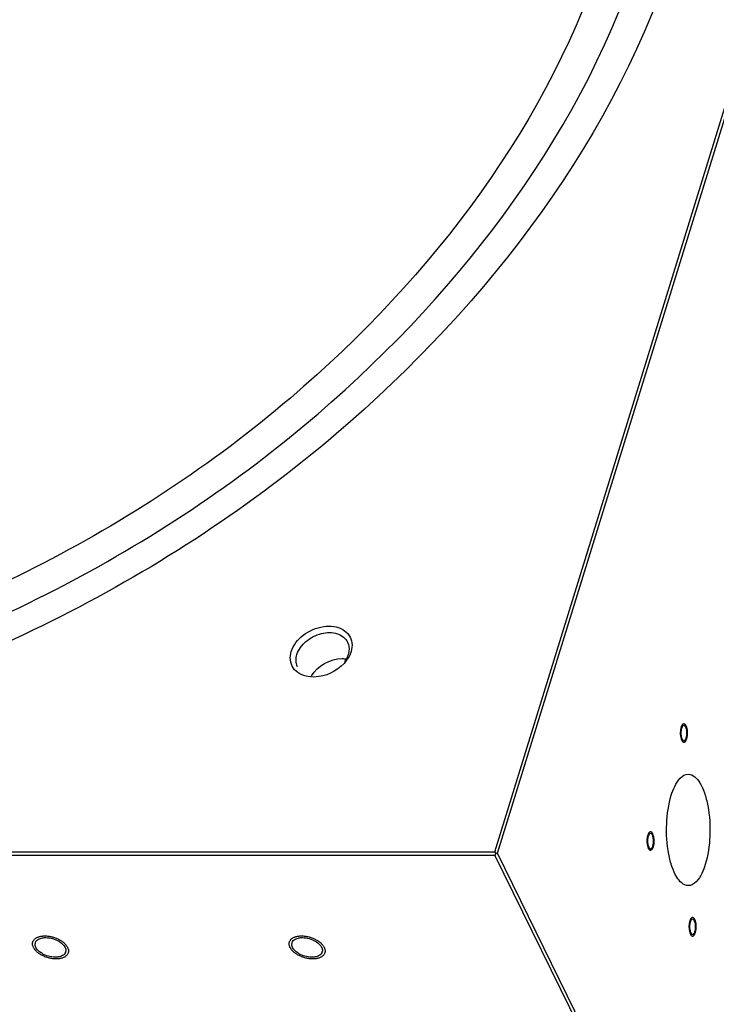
# Model space of a CAD drawing. Header units: millimetres. Extents: x -1 to 4195, y -1 to 2965.
# Tile 13 of 17: x 3597 to 3722, y 2399 to 2576. Entities that reach past the tile are written whole.
import ezdxf

# ---------------------------------------------------------------- set-up
doc = ezdxf.new("R2010")
doc.units = ezdxf.units.MM
doc.header["$LTSCALE"] = 231.275
doc.layers.get('0').update_dxf_attribs({"linetype": 'CONTINUOUS'})
doc.layers.add('02___PRT_ALL_AXES', color=7, linetype='CONTINUOUS')
doc.layers.add('7_ALL_FEATURES', color=7, linetype='CONTINUOUS')

msp = doc.modelspace()

# ---------------------------------------------------------------- linework, layer by layer
at = {"color": 2, "linetype": 'Continuous'}
for points, knots in [([(3716.4525, 2446.6678), (3716.4983, 2446.85), (3716.5869, 2447.2242), (3716.612, 2448.1269), (3716.3911, 2449.1529), (3715.9526, 2449.4612), (3715.6797, 2449.2636), (3715.5782, 2449.0674), (3715.5058, 2448.9552), (3715.4656, 2448.819), (3715.4357, 2448.7398)], [0, 0, 0, 0, 0.125, 0.25, 0.5, 0.75, 0.875, 0.90625, 0.9375, 1, 1, 1, 1]), ([(3715.4357, 2448.7398), (3715.3899, 2448.5576), (3715.3013, 2448.1835), (3715.2763, 2447.2807), (3715.4972, 2446.2547), (3715.9356, 2445.9465), (3716.2085, 2446.1441), (3716.31, 2446.3402), (3716.3824, 2446.4525), (3716.4226, 2446.5886), (3716.4525, 2446.6678)], [0, 0, 0, 0, 0.125, 0.25, 0.5, 0.75, 0.875, 0.90625, 0.9375, 1, 1, 1, 1]), ([(3710.3567, 2429.623), (3710.3212, 2429.6818), (3710.2717, 2429.7884), (3710.191, 2429.8568), (3710.0753, 2429.9898), (3709.8751, 2430.0099), (3709.6319, 2429.8164), (3709.431, 2429.3782), (3709.3134, 2428.7918), (3709.2924, 2428.1215), (3709.368, 2427.4834), (3709.4881, 2427.1656), (3709.5498, 2427.0119)], [0, 0, 0, 0, 0.0625, 0.09375, 0.125, 0.25, 0.375, 0.5, 0.625, 0.75, 0.875, 1, 1, 1, 1]), ([(3709.5498, 2427.0119), (3709.5853, 2426.9531), (3709.6349, 2426.8465), (3709.7156, 2426.7781), (3709.8312, 2426.6452), (3710.0315, 2426.625), (3710.2746, 2426.8185), (3710.4756, 2427.2568), (3710.5932, 2427.8432), (3710.6141, 2428.5134), (3710.5386, 2429.1515), (3710.4184, 2429.4693), (3710.3567, 2429.623)], [0, 0, 0, 0, 0.0625, 0.09375, 0.125, 0.25, 0.375, 0.5, 0.625, 0.75, 0.875, 1, 1, 1, 1]), ([(3716.9943, 2413.9694), (3716.9485, 2413.7872), (3716.8599, 2413.4131), (3716.8348, 2412.5103), (3717.0557, 2411.4843), (3717.4942, 2411.1761), (3717.7671, 2411.3736), (3717.8686, 2411.5698), (3717.941, 2411.6821), (3717.9812, 2411.8182), (3718.0111, 2411.8974)], [0, 0, 0, 0, 0.125, 0.25, 0.5, 0.75, 0.875, 0.90625, 0.9375, 1, 1, 1, 1]), ([(3718.0111, 2411.8974), (3718.0569, 2412.0796), (3718.1455, 2412.4538), (3718.1705, 2413.3565), (3717.9496, 2414.3825), (3717.5112, 2414.6908), (3717.2383, 2414.4932), (3717.1368, 2414.297), (3717.0644, 2414.1848), (3717.0242, 2414.0486), (3716.9943, 2413.9694)], [0, 0, 0, 0, 0.125, 0.25, 0.5, 0.75, 0.875, 0.90625, 0.9375, 1, 1, 1, 1])]:
    msp.add_open_spline(points, degree=3, knots=knots, dxfattribs=at)
for points in [[(3599.1897, 2409.2299), (3599.1666, 2409.297), (3599.1257, 2409.4304), (3599.0316, 2409.635), (3599.0522, 2409.8241), (3599.0135, 2410.0245), (3599.0972, 2410.1952), (3599.1196, 2410.3832), (3599.2646, 2410.5317), (3599.3521, 2410.7052), (3599.547, 2410.8182), (3599.6909, 2410.9627), (3599.9316, 2411.0416), (3600.1278, 2411.155), (3600.4051, 2411.1957), (3600.6448, 2411.274), (3600.9539, 2411.275), (3601.238, 2411.3153), (3601.5529, 2411.2757), (3601.8564, 2411.2754), (3602.1746, 2411.1978), (3602.4912, 2411.1578), (3602.7996, 2411.0448), (3603.1161, 2410.9674), (3603.4083, 2410.8204), (3603.7226, 2410.7038), (3603.9729, 2410.5349), (3604.2582, 2410.3899), (3604.4676, 2410.2013), (3604.719, 2410.0313), (3604.8783, 2409.8307), (3605.0846, 2409.6432), (3605.1948, 2409.4337), (3605.2866, 2409.2982), (3605.3301, 2409.2299)], [(3645.2428, 2409.2299), (3645.2196, 2409.297), (3645.1787, 2409.4304), (3645.0846, 2409.635), (3645.1052, 2409.8241), (3645.0666, 2410.0245), (3645.1502, 2410.1952), (3645.1726, 2410.3832), (3645.3176, 2410.5317), (3645.4051, 2410.7052), (3645.6001, 2410.8182), (3645.744, 2410.9627), (3645.9847, 2411.0416), (3646.1809, 2411.155), (3646.4582, 2411.1957), (3646.6978, 2411.274), (3647.007, 2411.275), (3647.291, 2411.3153), (3647.6059, 2411.2757), (3647.9094, 2411.2754), (3648.2276, 2411.1978), (3648.5442, 2411.1578), (3648.8526, 2411.0448), (3649.1691, 2410.9674), (3649.4614, 2410.8204), (3649.7756, 2410.7038), (3650.026, 2410.5349), (3650.3113, 2410.3899), (3650.5207, 2410.2013), (3650.772, 2410.0313), (3650.9313, 2409.8307), (3651.1377, 2409.6432), (3651.2478, 2409.4337), (3651.3396, 2409.2982), (3651.3832, 2409.2299)], [(3605.3301, 2409.2299), (3605.3533, 2409.1629), (3605.3942, 2409.0295), (3605.4883, 2408.8249), (3605.4677, 2408.6358), (3605.5063, 2408.4354), (3605.4227, 2408.2647), (3605.4003, 2408.0767), (3605.2553, 2407.9282), (3605.1678, 2407.7547), (3604.9728, 2407.6417), (3604.829, 2407.4972), (3604.5883, 2407.4183), (3604.392, 2407.3049), (3604.1148, 2407.2642), (3603.8751, 2407.1859), (3603.566, 2407.1849), (3603.2819, 2407.1446), (3602.967, 2407.1842), (3602.6635, 2407.1845), (3602.3453, 2407.2621), (3602.0287, 2407.3021), (3601.7203, 2407.4151), (3601.4038, 2407.4925), (3601.1116, 2407.6395), (3600.7973, 2407.7561), (3600.547, 2407.925), (3600.2616, 2408.07), (3600.0523, 2408.2586), (3599.8009, 2408.4286), (3599.6416, 2408.6292), (3599.4353, 2408.8167), (3599.3251, 2409.0262), (3599.2333, 2409.1617), (3599.1897, 2409.2299)], [(3651.3832, 2409.2299), (3651.4064, 2409.1629), (3651.4472, 2409.0295), (3651.5413, 2408.8249), (3651.5207, 2408.6358), (3651.5594, 2408.4354), (3651.4758, 2408.2647), (3651.4534, 2408.0767), (3651.3083, 2407.9282), (3651.2209, 2407.7547), (3651.0259, 2407.6417), (3650.882, 2407.4972), (3650.6413, 2407.4183), (3650.4451, 2407.3049), (3650.1678, 2407.2642), (3649.9282, 2407.1859), (3649.619, 2407.1849), (3649.3349, 2407.1446), (3649.02, 2407.1842), (3648.7165, 2407.1845), (3648.3983, 2407.2621), (3648.0817, 2407.3021), (3647.7734, 2407.4151), (3647.4568, 2407.4925), (3647.1646, 2407.6395), (3646.8504, 2407.7561), (3646.6, 2407.925), (3646.3147, 2408.07), (3646.1053, 2408.2586), (3645.854, 2408.4286), (3645.6947, 2408.6292), (3645.4883, 2408.8167), (3645.3781, 2409.0262), (3645.2864, 2409.1617), (3645.2428, 2409.2299)]]:
    msp.add_open_spline(points, degree=3, dxfattribs=at)
at = {"layer": '02___PRT_ALL_AXES', "color": 7, "linetype": 'Continuous'}
for centre, start, end in [((3600.4415, 2409.7917), 162.912147, 173.070956), ((3646.4945, 2409.7917), 162.912147, 173.070956), ((3604.0784, 2408.6682), 342.912147, 353.070956), ((3650.1314, 2408.6682), 342.912147, 353.070956)]:
    msp.add_arc(centre, 0.9301, start, end, dxfattribs=at)
for points, knots in [([(3701.9952, 2589.2583), (3692.2303, 2557.6592), (3658.8976, 2513.9562), (3600.4142, 2475.6134), (3549.0329, 2456.3593), (3496.7803, 2449.9046), (3448.274, 2456.9646), (3408.0425, 2477.519), (3389.6462, 2500.0597), (3383.7067, 2512.1629)], [0, 0, 0, 0, 0.25133937, 0.39066767, 0.53040659, 0.66406687, 0.7868541, 0.89754498, 1, 1, 1, 1]), ([(3715.5707, 2448.6889), (3715.5623, 2448.6679), (3715.5461, 2448.6248), (3715.5316, 2448.581), (3715.5247, 2448.5585)], [0, 0, 0, 0, 0.48989072, 1, 1, 1, 1]), ([(3715.7473, 2448.9826), (3715.7108, 2448.9454), (3715.6434, 2448.851), (3715.5941, 2448.747), (3715.5707, 2448.6889)], [0, 0, 0, 0, 0.45403282, 1, 1, 1, 1]), ([(3715.9453, 2449.0788), (3715.9108, 2449.0789), (3715.8353, 2449.0593), (3715.7756, 2449.0114), (3715.7473, 2448.9826)], [0, 0, 0, 0, 0.46069822, 1, 1, 1, 1]), ([(3716.4421, 2448.2092), (3716.4237, 2448.3285), (3716.3592, 2448.6361), (3716.1665, 2449.0778), (3715.9453, 2449.0788)], [0, 0, 0, 0, 0.35289774, 1, 1, 1, 1]), ([(3715.4461, 2447.1984), (3715.4645, 2447.0792), (3715.529, 2446.7715), (3715.7217, 2446.3299), (3715.943, 2446.3289)], [0, 0, 0, 0, 0.35289774, 1, 1, 1, 1]), ([(3715.943, 2446.3289), (3715.9775, 2446.3287), (3716.0529, 2446.3484), (3716.1126, 2446.3963), (3716.1409, 2446.4251)], [0, 0, 0, 0, 0.46069822, 1, 1, 1, 1]), ([(3716.1409, 2446.4251), (3716.1774, 2446.4623), (3716.2449, 2446.5567), (3716.2941, 2446.6607), (3716.3175, 2446.7188)], [0, 0, 0, 0, 0.45403282, 1, 1, 1, 1]), ([(3716.3175, 2446.7188), (3716.3259, 2446.7397), (3716.3422, 2446.7829), (3716.3566, 2446.8267), (3716.3635, 2446.8491)], [0, 0, 0, 0, 0.48989072, 1, 1, 1, 1]), ([(3713.673, 2436.5347), (3713.8409, 2437.0781), (3714.3719, 2438.5601), (3715.6327, 2440.3189), (3716.7251, 2440.3185)], [0, 0, 0, 0, 0.34236046, 1, 1, 1, 1]), ([(3716.7251, 2440.3185), (3717.5832, 2440.3182), (3718.8567, 2438.9651), (3719.7116, 2436.8882), (3720.5346, 2433.6694), (3720.7655, 2429.3117), (3720.2835, 2425.7518), (3719.7738, 2424.1025)], [0, 0, 0, 0, 0.14629509, 0.25899337, 0.39526469, 0.70568773, 1, 1, 1, 1]), ([(3716.7217, 2420.3187), (3715.8636, 2420.319), (3714.5901, 2421.6721), (3713.7351, 2423.7491), (3712.9122, 2426.9678), (3712.6813, 2431.3256), (3713.1633, 2434.8854), (3713.673, 2436.5347)], [0, 0, 0, 0, 0.14629509, 0.25899337, 0.39526469, 0.70568773, 1, 1, 1, 1]), ([(3709.9544, 2429.6925), (3709.8041, 2429.6931), (3709.6303, 2429.4508), (3709.557, 2429.247), (3709.5338, 2429.1722)], [0, 0, 0, 0, 0.65741497, 1, 1, 1, 1]), ([(3710.0318, 2429.6776), (3710.0193, 2429.6824), (3709.9938, 2429.6898), (3709.9674, 2429.6924), (3709.9544, 2429.6925)], [0, 0, 0, 0, 0.50757288, 1, 1, 1, 1]), ([(3710.2861, 2429.3946), (3710.254, 2429.4601), (3710.1871, 2429.5712), (3710.0839, 2429.6576), (3710.0318, 2429.6776)], [0, 0, 0, 0, 0.56654381, 1, 1, 1, 1]), ([(3709.6204, 2427.2404), (3709.6526, 2427.1749), (3709.7194, 2427.0638), (3709.8226, 2426.9774), (3709.8747, 2426.9573)], [0, 0, 0, 0, 0.56654381, 1, 1, 1, 1]), ([(3709.8747, 2426.9573), (3709.8872, 2426.9525), (3709.9127, 2426.9451), (3709.9391, 2426.9425), (3709.9521, 2426.9425)], [0, 0, 0, 0, 0.50757288, 1, 1, 1, 1]), ([(3709.9521, 2426.9425), (3710.1024, 2426.9419), (3710.2763, 2427.1841), (3710.3496, 2427.3879), (3710.3727, 2427.4628)], [0, 0, 0, 0, 0.65741497, 1, 1, 1, 1]), ([(3719.7738, 2424.1025), (3719.6059, 2423.5592), (3719.0749, 2422.0771), (3717.8141, 2420.3183), (3716.7217, 2420.3187)], [0, 0, 0, 0, 0.34236046, 1, 1, 1, 1]), ([(3717.3059, 2414.2122), (3717.2694, 2414.175), (3717.2019, 2414.0806), (3717.1526, 2413.9766), (3717.1293, 2413.9185)], [0, 0, 0, 0, 0.45403282, 1, 1, 1, 1]), ([(3717.5038, 2414.3084), (3717.4693, 2414.3085), (3717.3938, 2414.2889), (3717.3341, 2414.241), (3717.3059, 2414.2122)], [0, 0, 0, 0, 0.46069822, 1, 1, 1, 1]), ([(3718.0006, 2413.4388), (3717.9823, 2413.5581), (3717.9178, 2413.8657), (3717.7251, 2414.3074), (3717.5038, 2414.3084)], [0, 0, 0, 0, 0.35289774, 1, 1, 1, 1]), ([(3717.0047, 2412.428), (3717.0231, 2412.3087), (3717.0876, 2412.0011), (3717.2803, 2411.5594), (3717.5015, 2411.5585)], [0, 0, 0, 0, 0.35289774, 1, 1, 1, 1]), ([(3717.1293, 2413.9185), (3717.1209, 2413.8975), (3717.1046, 2413.8544), (3717.0902, 2413.8106), (3717.0832, 2413.7881)], [0, 0, 0, 0, 0.48989072, 1, 1, 1, 1]), ([(3599.5524, 2410.065), (3599.6382, 2410.344), (3599.9717, 2410.6691), (3600.3499, 2410.8205), (3600.4628, 2410.8571)], [0, 0, 0, 0, 0.711027, 1, 1, 1, 1]), ([(3600.4628, 2410.8571), (3600.6824, 2410.9283), (3601.7095, 2411.0978), (3602.7793, 2410.8376), (3603.4941, 2410.4753)], [0, 0, 0, 0, 0.22369837, 1, 1, 1, 1]), ([(3603.4941, 2410.4753), (3603.651, 2410.3958), (3604.1872, 2410.0835), (3604.6724, 2409.6319), (3604.8696, 2409.2299)], [0, 0, 0, 0, 0.28204938, 1, 1, 1, 1]), ([(3645.6055, 2410.065), (3645.6913, 2410.344), (3646.0247, 2410.6691), (3646.403, 2410.8205), (3646.5158, 2410.8571)], [0, 0, 0, 0, 0.711027, 1, 1, 1, 1]), ([(3646.5158, 2410.8571), (3646.7355, 2410.9283), (3647.7625, 2411.0978), (3648.8323, 2410.8376), (3649.5472, 2410.4753)], [0, 0, 0, 0, 0.22369837, 1, 1, 1, 1]), ([(3649.5472, 2410.4753), (3649.7041, 2410.3958), (3650.2403, 2410.0835), (3650.7254, 2409.6319), (3650.9227, 2409.2299)], [0, 0, 0, 0, 0.28204938, 1, 1, 1, 1]), ([(3717.5015, 2411.5585), (3717.536, 2411.5583), (3717.6115, 2411.578), (3717.6712, 2411.6258), (3717.6995, 2411.6547)], [0, 0, 0, 0, 0.46069822, 1, 1, 1, 1]), ([(3717.6995, 2411.6547), (3717.736, 2411.6919), (3717.8034, 2411.7863), (3717.8527, 2411.8902), (3717.8761, 2411.9484)], [0, 0, 0, 0, 0.45403282, 1, 1, 1, 1]), ([(3717.8761, 2411.9484), (3717.8845, 2411.9693), (3717.9007, 2412.0125), (3717.9152, 2412.0562), (3717.9221, 2412.0787)], [0, 0, 0, 0, 0.48989072, 1, 1, 1, 1]), ([(3601.0258, 2407.9846), (3600.8689, 2408.0641), (3600.3326, 2408.3764), (3599.8475, 2408.828), (3599.6503, 2409.2299)], [0, 0, 0, 0, 0.28204938, 1, 1, 1, 1]), ([(3647.0788, 2407.9846), (3646.9219, 2408.0641), (3646.3857, 2408.3764), (3645.9006, 2408.828), (3645.7033, 2409.2299)], [0, 0, 0, 0, 0.28204938, 1, 1, 1, 1]), ([(3604.0571, 2407.6028), (3603.8374, 2407.5316), (3602.8104, 2407.3621), (3601.7406, 2407.6223), (3601.0258, 2407.9846)], [0, 0, 0, 0, 0.22369837, 1, 1, 1, 1]), ([(3650.1102, 2407.6028), (3649.8905, 2407.5316), (3648.8634, 2407.3621), (3647.7937, 2407.6223), (3647.0788, 2407.9846)], [0, 0, 0, 0, 0.22369837, 1, 1, 1, 1])]:
    msp.add_open_spline(points, degree=3, knots=knots, dxfattribs=at)
for points in [[(3649.1305, 2457.9643), (3650.154, 2459.7889), (3652.4977, 2461.0604), (3654.5898, 2461.0604)], [(3654.5898, 2461.0604), (3654.8224, 2461.0604), (3655.0557, 2461.0452), (3655.2861, 2461.0133)], [(3715.5247, 2448.5585), (3715.3906, 2448.1247), (3715.3769, 2447.6472), (3715.4461, 2447.1984)], [(3716.3635, 2446.8491), (3716.4976, 2447.283), (3716.5113, 2447.7604), (3716.4421, 2448.2092)], [(3709.4236, 2428.5191), (3709.41, 2428.2836), (3709.4193, 2428.0452), (3709.4553, 2427.8121)], [(3709.5338, 2429.1722), (3709.4687, 2428.9613), (3709.4364, 2428.7395), (3709.4236, 2428.5191)], [(3710.4512, 2428.8229), (3710.4209, 2429.0189), (3710.3735, 2429.2165), (3710.2861, 2429.3946)], [(3710.3727, 2427.4628), (3710.4379, 2427.6737), (3710.4702, 2427.8954), (3710.4829, 2428.1158)], [(3710.4829, 2428.1158), (3710.4966, 2428.3513), (3710.4873, 2428.5897), (3710.4512, 2428.8229)], [(3709.4553, 2427.8121), (3709.4856, 2427.616), (3709.5331, 2427.4185), (3709.6204, 2427.2404)], [(3717.0832, 2413.7881), (3716.9492, 2413.3542), (3716.9355, 2412.8768), (3717.0047, 2412.428)], [(3717.9221, 2412.0787), (3718.0562, 2412.5126), (3718.0699, 2412.99), (3718.0006, 2413.4388)], [(3599.6503, 2409.2299), (3599.5494, 2409.4355), (3599.4905, 2409.6767), (3599.5182, 2409.9039)], [(3604.8696, 2409.2299), (3604.9705, 2409.0244), (3605.0294, 2408.7832), (3605.0017, 2408.556)], [(3645.7033, 2409.2299), (3645.6025, 2409.4355), (3645.5435, 2409.6767), (3645.5712, 2409.9039)], [(3650.9227, 2409.2299), (3651.0235, 2409.0244), (3651.0825, 2408.7832), (3651.0548, 2408.556)], [(3604.7164, 2407.9846), (3604.5376, 2407.8043), (3604.2987, 2407.6811), (3604.0571, 2407.6028)], [(3604.9674, 2408.3949), (3604.9203, 2408.2416), (3604.8293, 2408.0984), (3604.7164, 2407.9846)], [(3650.7694, 2407.9846), (3650.5906, 2407.8043), (3650.3517, 2407.6811), (3650.1102, 2407.6028)], [(3651.0205, 2408.3949), (3650.9734, 2408.2416), (3650.8824, 2408.0984), (3650.7694, 2407.9846)]]:
    msp.add_open_spline(points, degree=3, dxfattribs=at)
at = {"layer": '7_ALL_FEATURES', "color": 7, "linetype": 'Continuous'}
for p, q in [((3681.9838, 2426.3916), (3782.7439, 2752.4514)), ((3682.4947, 2426.1326), (3783.2548, 2752.1924)), ((3298.976, 2426.3916), (3681.9838, 2426.3916)), ((3681.9838, 2426.3916), (3682.1888, 2426.0989)), ((3299.0022, 2425.8062), (3682.0101, 2425.8062)), ((3682.1888, 2426.0989), (3682.0101, 2425.8062)), ((3853.469, 2076.4096), (3682.0101, 2425.8062)), ((3682.4947, 2426.1326), (3682.1888, 2426.0989)), ((3853.9536, 2076.736), (3682.4947, 2426.1326))]:
    msp.add_line(p, q, dxfattribs=at)
for points, knots in [([(3714.6314, 2589.191), (3704.103, 2555.121), (3668.1642, 2508.0002), (3605.107, 2466.6612), (3549.7105, 2445.896), (3493.3636, 2438.9563), (3441.0928, 2446.5038), (3404.1405, 2465.5215), (3382.5754, 2487.1304), (3374.6404, 2499.578), (3371.4556, 2506.0679)], [0, 0, 0, 0, 0.25118996, 0.39043544, 0.53009126, 0.66367201, 0.78638612, 0.89701108, 0.94907641, 1, 1, 1, 1]), ([(3378.5421, 2506.5979), (3385.0398, 2494.2425), (3404.6988, 2471.4052), (3446.7632, 2450.8901), (3497.1059, 2444.2014), (3551.1122, 2451.3474), (3604.0734, 2471.5689), (3664.2627, 2511.4266), (3698.5132, 2556.58), (3708.5908, 2589.191)], [0, 0, 0, 0, 0.10257998, 0.21366967, 0.33679315, 0.47055589, 0.61015335, 0.74918573, 1, 1, 1, 1]), ([(3645.4646, 2462.3239), (3645.8237, 2463.4859), (3647.5542, 2465.6064), (3651.0431, 2467.0904), (3654.7751, 2466.8519), (3656.2561, 2464.8437), (3656.3693, 2463.8862)], [0, 0, 0, 0, 0.260246, 0.54448563, 0.79370204, 1, 1, 1, 1]), ([(3646.4863, 2461.8059), (3646.7653, 2462.7088), (3648.0465, 2464.3905), (3650.7438, 2465.7307), (3653.6519, 2465.8657), (3655.2345, 2464.7135), (3655.5803, 2464.0086)], [0, 0, 0, 0, 0.25352734, 0.53313408, 0.78936383, 1, 1, 1, 1]), ([(3648.5138, 2457.8239), (3647.4865, 2457.9854), (3645.3587, 2458.999), (3645.1735, 2461.3819), (3645.4646, 2462.3239)], [0, 0, 0, 0, 0.51330672, 1, 1, 1, 1]), ([(3655.4039, 2460.7619), (3654.2538, 2459.1996), (3651.7106, 2457.754), (3649.1283, 2457.7273), (3648.5138, 2457.8239)], [0, 0, 0, 0, 0.75719251, 1, 1, 1, 1])]:
    msp.add_open_spline(points, degree=3, knots=knots, dxfattribs=at)
for points in [[(3655.5803, 2464.0086), (3655.8222, 2463.5154), (3655.8974, 2462.9231), (3655.824, 2462.3787)], [(3656.3693, 2463.8862), (3656.4307, 2463.3663), (3656.3648, 2462.824), (3656.2103, 2462.3239)], [(3646.6029, 2459.6032), (3646.2791, 2460.2633), (3646.2692, 2461.1034), (3646.4863, 2461.8059)], [(3655.6969, 2461.8059), (3655.5486, 2461.326), (3655.3035, 2460.8714), (3655.0057, 2460.4669)], [(3655.9651, 2461.6965), (3655.8098, 2461.368), (3655.6193, 2461.0545), (3655.4039, 2460.7619)], [(3655.824, 2462.3787), (3655.7979, 2462.1849), (3655.7547, 2461.9927), (3655.6969, 2461.8059)], [(3656.2103, 2462.3239), (3656.144, 2462.1094), (3656.061, 2461.8995), (3655.9651, 2461.6965)]]:
    msp.add_open_spline(points, degree=3, dxfattribs=at)

doc.saveas('drawing.dxf')
